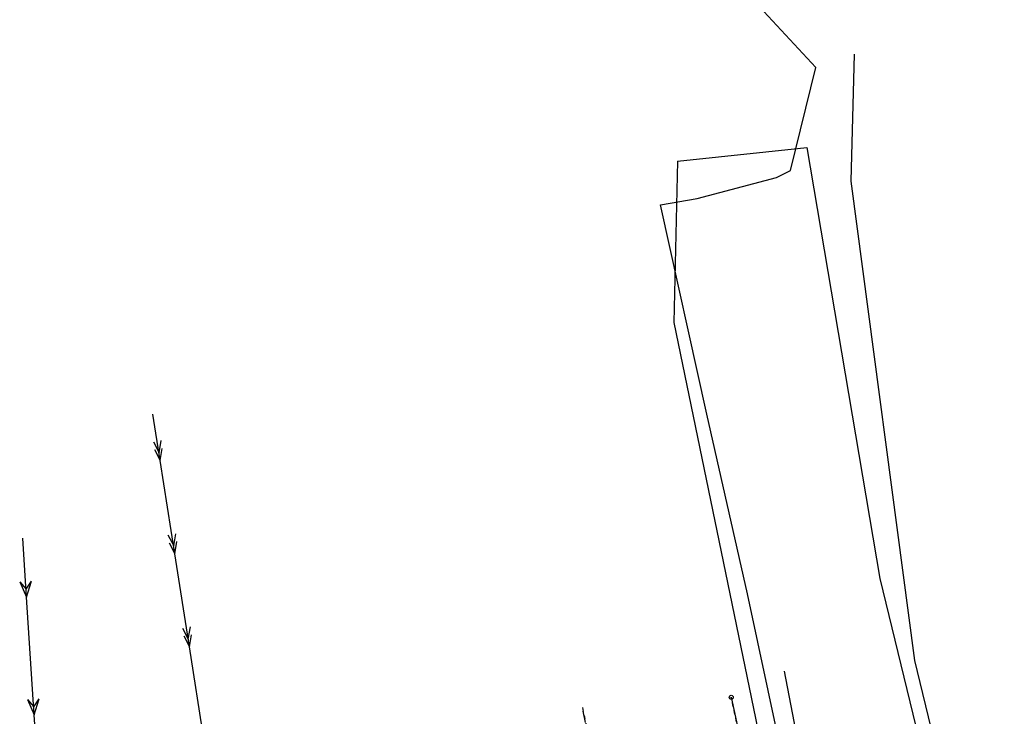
# Model space of a CAD drawing. Extents: x 7582895 to 7584772, y 6020395 to 6021139.
# Tile 30 of 49: x 7584162 to 7584288, y 6020745 to 6020834. Entities that reach past the tile are written whole.
import ezdxf

# ---------------------------------------------------------------- set-up
doc = ezdxf.new("R2010")
doc.units = 0
for name, pattern in [('4_SUEP_A', [0]), ('4_SUGP', [0]), ('4_SUKP', [0]), ('4_SUTP_A', [0]), ('GDE', [0]), ('GUK', [2, 1.5, -0.5]), ('GUZ', [1, 0.5, -0.5])]:
    doc.linetypes.add(name, pattern=pattern)
doc.layers.get('0').update_dxf_attribs({"linetype": 'CONTINUOUS'})
for name, color, linetype in [('Dzialki', 7, 'GDE'), ('Kontury', 3, 'GUK'), ('Punkty', 7, 'CONTINUOUS'), ('SUEP_L_0', 1, '4_SUEP_A'), ('SUGP_L_0', 52, '4_SUGP'), ('SUKP_L_0', 36, '4_SUKP'), ('SUTP_L_0', 30, '4_SUTP_A'), ('Uzytki', 3, 'GUZ')]:
    doc.layers.add(name, color=color, linetype=linetype)

# ---------------------------------------------------------------- blocks, each defined once
blk = doc.blocks.new('GRT')
at = {"linetype": 'CONTINUOUS'}
blk.add_circle((0, 0), 0.25, dxfattribs=at)

msp = doc.modelspace()

# ---------------------------------------------------------------- linework, layer by layer
at = {"layer": 'Dzialki'}
msp.add_line((7584253, 6020747.62), (7584261.64, 6020707.33), dxfattribs=at)
at = {"layer": 'Kontury'}
msp.add_line((7584242.93, 6020705.3), (7584234.05, 6020746.3), dxfattribs=at)
at = {"layer": 'SUEP_L_0', "linetype": '4_SUEP_A'}
for p, q in [((7584180.33, 6020777.73), (7584179.4, 6020783.66)), ((7584179.45, 6020780.13), (7584180.18, 6020778.72)), ((7584180.18, 6020778.72), (7584180.44, 6020780.28)), ((7584179.61, 6020779.14), (7584180.33, 6020777.73)), ((7584180.33, 6020777.73), (7584180.59, 6020779.29)), ((7584182.19, 6020765.88), (7584180.33, 6020777.73)), ((7584182.04, 6020766.87), (7584182.3, 6020768.43)), ((7584163.32, 6020760.37), (7584162.83, 6020767.85)), ((7584181.31, 6020768.27), (7584182.04, 6020766.87)), ((7584181.47, 6020767.28), (7584182.19, 6020765.88)), ((7584182.19, 6020765.88), (7584182.46, 6020767.44)), ((7584184.06, 6020754.02), (7584182.19, 6020765.88)), ((7584162.44, 6020762.31), (7584163.32, 6020760.37)), ((7584162.44, 6020762.31), (7584163.26, 6020761.36)), ((7584163.26, 6020761.36), (7584163.94, 6020762.41)), ((7584163.32, 6020760.37), (7584163.94, 6020762.41)), ((7584164.3, 6020745.4), (7584163.32, 6020760.37)), ((7584183.17, 6020756.42), (7584183.9, 6020755.01)), ((7584183.9, 6020755.01), (7584184.16, 6020756.57)), ((7584183.33, 6020755.43), (7584184.06, 6020754.02)), ((7584184.06, 6020754.02), (7584184.32, 6020755.58)), ((7584185.92, 6020742.17), (7584184.06, 6020754.02)), ((7584163.43, 6020747.35), (7584164.3, 6020745.4)), ((7584163.43, 6020747.35), (7584164.24, 6020746.4)), ((7584164.24, 6020746.4), (7584164.92, 6020747.44)), ((7584164.3, 6020745.4), (7584164.92, 6020747.44)), ((7584165.46, 6020727.7), (7584164.3, 6020745.4))]:
    msp.add_line(p, q, dxfattribs=at)
at = {"layer": 'SUGP_L_0', "linetype": '4_SUGP'}
for p, q in [((7584263.77, 6020827.73), (7584250.9, 6020841.64)), ((7584260.52, 6020814.63), (7584263.77, 6020827.73)), ((7584248.68, 6020811.09), (7584258.76, 6020813.77)), ((7584258.76, 6020813.77), (7584260.52, 6020814.63)), ((7584243.99, 6020810.26), (7584248.68, 6020811.09)), ((7584249.88, 6020783.65), (7584243.99, 6020810.26)), ((7584255.06, 6020760.76), (7584249.88, 6020783.65)), ((7584260.57, 6020735.22), (7584255.06, 6020760.76))]:
    msp.add_line(p, q, dxfattribs=at)
at = {"layer": 'SUKP_L_0', "linetype": '4_SUKP'}
for p, q in [((7584268.65, 6020829.42), (7584268.2, 6020813.28)), ((7584246.15, 6020815.83), (7584262.6, 6020817.57)), ((7584262.6, 6020817.57), (7584271.9, 6020762.75)), ((7584246.15, 6020815.83), (7584245.67, 6020795.31)), ((7584268.2, 6020813.28), (7584276.33, 6020752.31)), ((7584245.67, 6020795.31), (7584256.39, 6020743.54)), ((7584271.9, 6020762.75), (7584285.64, 6020706.55)), ((7584276.33, 6020752.31), (7584287.75, 6020704.86))]:
    msp.add_line(p, q, dxfattribs=at)
at = {"layer": 'SUTP_L_0', "linetype": '4_SUTP_A'}
msp.add_line((7584268.21, 6020707.17), (7584259.76, 6020750.94), dxfattribs=at)
at = {"layer": 'Uzytki'}
for p, q in [((7584261.64, 6020707.33), (7584253, 6020747.62)), ((7584234.05, 6020746.3), (7584242.93, 6020705.3))]:
    msp.add_line(p, q, dxfattribs=at)

# ---------------------------------------------------------------- block references
at = {"layer": 'Punkty'}
msp.add_blockref('GRT', (7584253, 6020747.62), dxfattribs=at)

doc.saveas('drawing.dxf')
